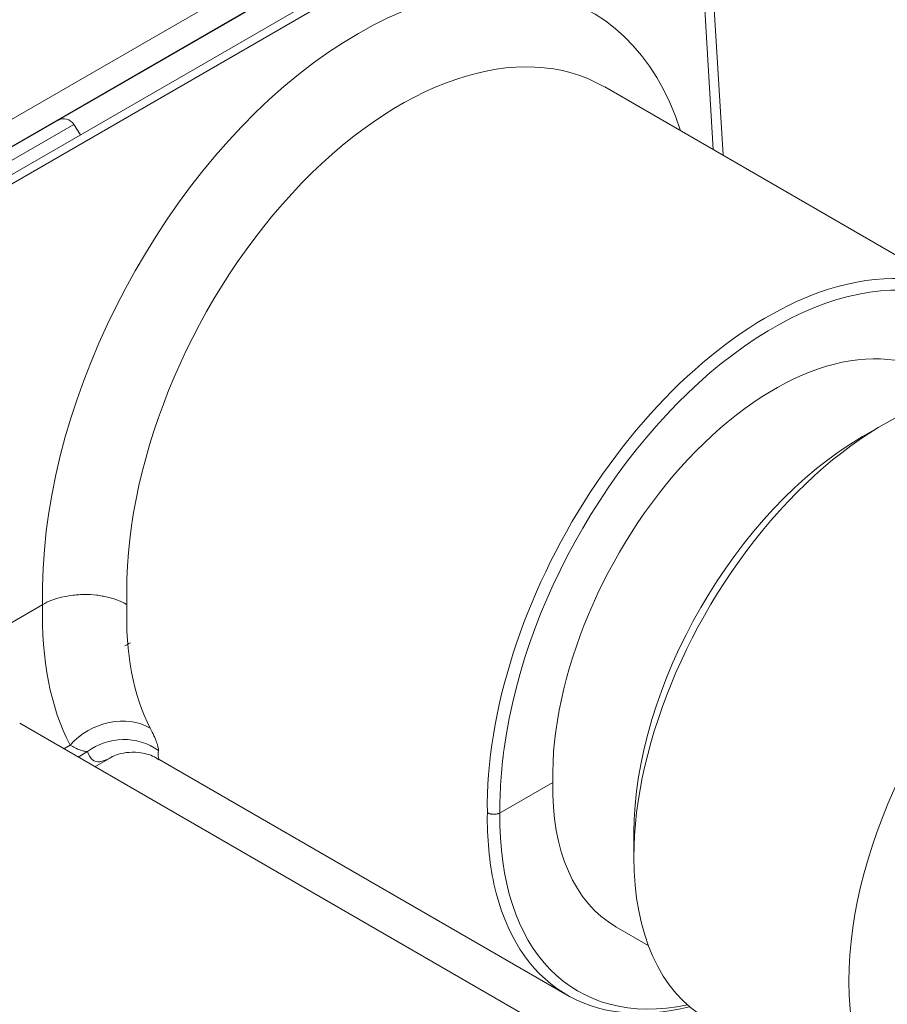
# Model space of a CAD drawing. Header units: millimetres. Extents: x 0 to 837, y 0 to 589.
# Tile 12 of 167: x 148 to 163, y 39 to 55. Entities that reach past the tile are written whole.
import ezdxf

# ---------------------------------------------------------------- set-up
doc = ezdxf.new("R2010")
doc.units = ezdxf.units.MM
doc.layers.add('1', color=7, linetype='Continuous', true_color=0xffffff)

msp = doc.modelspace()

# ---------------------------------------------------------------- linework, layer by layer
at = {"layer": '1', "color": 252, "linetype": 'Continuous', "lineweight": 18}
for p, q in [((163.165, 61.815), (129.098, 42.146)), ((158.887, 59.352), (133.476, 44.681)), ((158.187, 59.406), (134.499, 45.729)), ((146.811, 51.911), (155.746, 57.07)), ((149.048, 53.202), (148.938, 53.378))]:
    msp.add_line(p, q, dxfattribs=at)
at = {"layer": '1', "color": 27, "linetype": 'Continuous', "lineweight": 18}
for p, q in [((133.565, 44.108), (159.299, 58.965)), ((159.827, 52.86), (159.452, 59.054)), ((163.965, 50.471), (157.842, 54.006)), ((162.521, 48.348), (162.168, 48.144)), ((146.149, 44.019), (148.415, 45.327)), ((157.445, 37.901), (148.03, 43.337)), ((149.291, 42.609), (149.59, 42.781)), ((150.368, 42.732), (157.215, 38.779)), ((156.97, 42.346), (156.087, 41.836)), ((158.332, 41.499), (158.332, 41.091)), ((158.032, 39.924), (158.573, 39.612))]:
    msp.add_line(p, q, dxfattribs=at)
at = {"layer": '1', "color": 27, "linetype": 'Continuous', "lineweight": 13}
for p, q in [((159.662, 52.955), (159.299, 58.965)), ((148.769, 42.91), (148.875, 42.971)), ((149.166, 42.862), (149.009, 42.771))]:
    msp.add_line(p, q, dxfattribs=at)
at = {"layer": '1', "color": 252, "linetype": 'Continuous', "lineweight": 13}
msp.add_line((146.703, 52.088), (148.938, 53.378), dxfattribs=at)
at = {"layer": '1', "color": 252, "linetype": 'Continuous', "lineweight": 18}
msp.add_arc((148.768, 53.272), 0.2, 32, 120, dxfattribs=at)
at = {"layer": '1', "color": 27, "linetype": 'Continuous', "lineweight": 13}
for centre, major_axis, ratio, start_param, end_param in [((153.895, 48.462), (3.664, 6.832), 0.597134, 5.757383, 8.616161), ((154.602, 48.082), (3.163, 5.966), 0.599996, 6.261477, 8.617672), ((160.753, 44.533), (3.212, 5.766), 0.587337, 5.806518, 7.121252), ((160.647, 44.592), (3.287, 5.896), 0.587117, 0.559601, 2.347365), ((153.895, 48.519), (4.071, 6.598), 0.556861, 2.376974, 2.821052), ((154.602, 48.082), (3.57, 5.732), 0.553774, 2.374688, 2.823269), ((149.581, 42.535), (-0.887, -0.462), 0.788395, 3.595681, 5.151341), ((149.769, 42.088), (0.988, 0.154), 0.975724, 0.792649, 2.068211), ((160.753, 44.533), (3.212, 5.766), 0.587337, 2.156741, 2.347554), ((160.647, 44.592), (3.46, 5.796), 0.567415, 2.364441, 2.598084), ((160.753, 44.528), (3.385, 5.667), 0.567188, 2.364225, 3.620764)]:
    msp.add_ellipse(centre, major_axis=major_axis, ratio=ratio, start_param=start_param, end_param=end_param, dxfattribs=at)
at = {"layer": '1', "color": 27, "linetype": 'Continuous', "lineweight": 18}
for centre, major_axis, ratio, start_param, end_param in [((160.647, 44.592), (3.287, 5.896), 0.587117, 5.767826, 6.842786), ((160.753, 44.533), (3.212, 5.766), 0.587337, 0.838066, 2.156741), ((160.753, 44.531), (2.604, 4.674), 0.587337, 6.274198, 8.630343), ((162.521, 43.51), (2.962, 5.131), 0.57735, 0, 2.356194), ((162.168, 43.714), (-2.712, -4.698), 0.57735, 3.926991, 5.497787), ((166.127, 41.428), (-2.962, -5.131), 0.57735, 2.717379, 5.497787), ((160.753, 44.531), (2.744, 4.593), 0.567188, 2.364622, 3.15002), ((162.521, 43.51), (2.962, 5.131), 0.57735, 2.356194, 3.141593), ((160.647, 44.592), (3.46, 5.796), 0.567415, 2.598084, 3.659218), ((166.127, 41.428), (-2.962, -5.131), 0.57735, 5.497787, 6.283185)]:
    msp.add_ellipse(centre, major_axis=major_axis, ratio=ratio, start_param=start_param, end_param=end_param, dxfattribs=at)
for points, knots in [([(149.829, 45.326), (149.826, 45.328), (149.823, 45.33), (149.818, 45.333), (149.815, 45.335), (149.806, 45.339), (149.788, 45.349), (149.769, 45.359), (149.731, 45.377), (149.704, 45.388), (149.663, 45.404), (149.649, 45.409), (149.621, 45.419), (149.607, 45.423), (149.563, 45.437), (149.504, 45.453), (149.428, 45.468), (149.38, 45.476), (149.348, 45.481), (149.332, 45.483), (149.252, 45.492), (149.187, 45.496), (149.089, 45.496), (149.056, 45.495), (149.007, 45.492), (148.991, 45.491), (148.958, 45.488), (148.942, 45.486), (148.862, 45.477), (148.8, 45.466), (148.724, 45.448), (148.709, 45.444), (148.679, 45.436), (148.664, 45.432), (148.621, 45.419), (148.593, 45.409), (148.512, 45.377), (148.461, 45.354), (148.415, 45.327)], [0, 0, 0, 0, 0.007812, 0.007812, 0.015625, 0.015625, 0.03125, 0.0625, 0.0625, 0.125, 0.125, 0.15625, 0.15625, 0.1875, 0.1875, 0.25, 0.3125, 0.34375, 0.34375, 0.375, 0.375, 0.5, 0.5, 0.5625, 0.5625, 0.59375, 0.59375, 0.625, 0.625, 0.75, 0.75, 0.78125, 0.78125, 0.8125, 0.8125, 0.875, 0.875, 1, 1, 1, 1]), ([(149.564, 42.767), (149.564, 42.768), (149.574, 42.773), (149.651, 42.81), (149.803, 42.851), (150.032, 42.855), (150.24, 42.807), (150.338, 42.742), (150.362, 42.724)], [0, 0, 0, 0, 0.055981, 0.253617, 0.477763, 0.686521, 0.92441, 1, 1, 1, 1]), ([(156.087, 41.836), (156.08, 41.832), (156.072, 41.828), (156.06, 41.824), (156.056, 41.822), (156.047, 41.82), (156.042, 41.818), (156.029, 41.815), (156.019, 41.813), (156, 41.811), (155.99, 41.811), (155.971, 41.811), (155.961, 41.811), (155.946, 41.813), (155.942, 41.814), (155.932, 41.815), (155.928, 41.816), (155.914, 41.819), (155.905, 41.822), (155.893, 41.827), (155.889, 41.829), (155.881, 41.832), (155.878, 41.834), (155.874, 41.836)], [0, 0, 0, 0, 0.125, 0.125, 0.1875, 0.1875, 0.25, 0.25, 0.375, 0.375, 0.5, 0.5, 0.625, 0.625, 0.6875, 0.6875, 0.75, 0.75, 0.875, 0.875, 0.9375, 0.9375, 1, 1, 1, 1])]:
    msp.add_open_spline(points, degree=3, knots=knots, dxfattribs=at)
for points in [[(149.794, 44.635), (149.823, 44.649), (149.854, 44.666), (149.888, 44.686)], [(149.571, 42.77), (149.563, 42.765), (149.555, 42.761), (149.547, 42.756)]]:
    msp.add_open_spline(points, degree=3, dxfattribs=at)
at = {"layer": '1', "color": 27, "linetype": 'Continuous', "lineweight": 13}
for points, knots in [([(150.356, 42.883), (150.357, 42.899), (150.355, 42.918), (150.348, 42.948), (150.347, 42.954), (150.343, 42.967), (150.338, 42.986), (150.33, 43.008), (150.313, 43.055), (150.299, 43.09), (150.263, 43.167), (150.243, 43.21), (150.218, 43.257)], [0, 0, 0, 0, 0.25, 0.25, 0.3125, 0.3125, 0.375, 0.5, 0.5, 0.75, 0.75, 1, 1, 1, 1]), ([(149.166, 42.862), (149.147, 42.862), (149.127, 42.865), (149.095, 42.872), (149.083, 42.875), (149.06, 42.881), (149.049, 42.885), (149.012, 42.899), (148.987, 42.91), (148.933, 42.937), (148.904, 42.953), (148.875, 42.971)], [0, 0, 0, 0, 0.25, 0.25, 0.375, 0.375, 0.5, 0.5, 0.75, 0.75, 1, 1, 1, 1]), ([(149.547, 42.756), (149.545, 42.756), (149.544, 42.755), (149.527, 42.746), (149.503, 42.734), (149.481, 42.724), (149.467, 42.718), (149.459, 42.715), (149.424, 42.702), (149.398, 42.695), (149.326, 42.687), (149.286, 42.698), (149.217, 42.752), (149.188, 42.797), (149.166, 42.862)], [0, 0, 0, 0, 0.006623, 0.006623, 0.089404, 0.130795, 0.130795, 0.172185, 0.172185, 0.337748, 0.337748, 0.668874, 0.668874, 1, 1, 1, 1]), ([(150.356, 42.883), (150.352, 42.826), (150.351, 42.786), (150.358, 42.745), (150.363, 42.735), (150.37, 42.731)], [0, 0, 0, 0, 0.610221, 0.610221, 1, 1, 1, 1])]:
    msp.add_open_spline(points, degree=3, knots=knots, dxfattribs=at)

doc.saveas('drawing.dxf')
